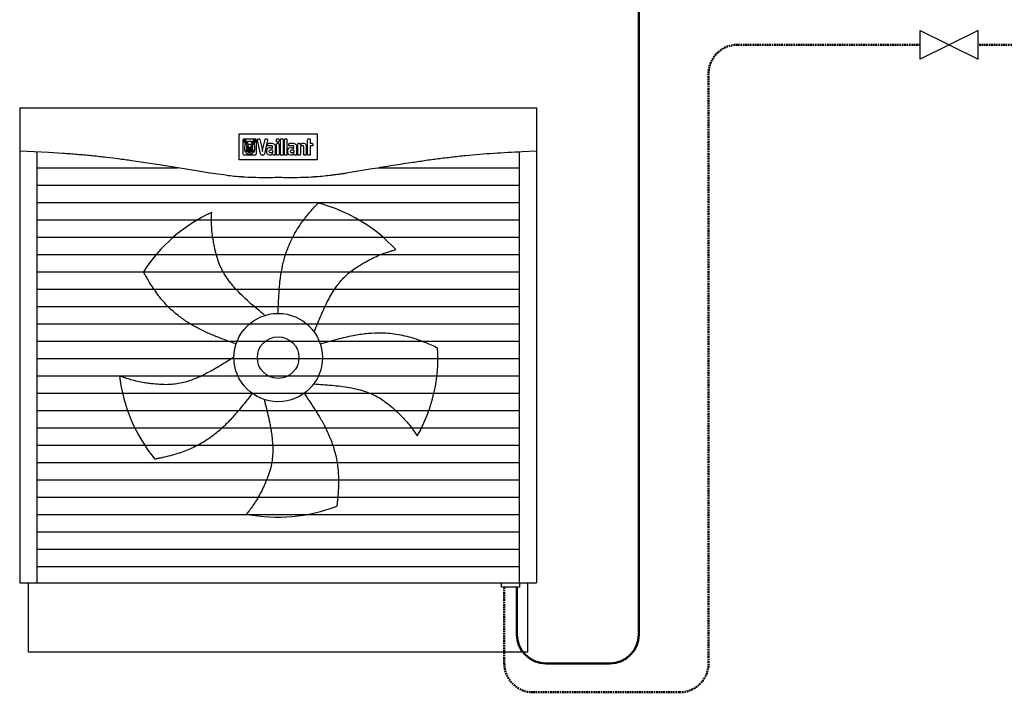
# Model space of a CAD drawing. Header units: millimetres. Extents: x -6697 to 21546, y -3389 to 18959.
# Tile 145 of 153: x 7946 to 8253, y 17699 to 17909. Entities that reach past the tile are written whole.
import ezdxf
from ezdxf.enums import TextEntityAlignment as Align

# ---------------------------------------------------------------- set-up
doc = ezdxf.new("R2010")
doc.units = ezdxf.units.MM
doc.linetypes.add('DASHED', pattern=[0.75, 0.5, -0.25])
doc.linetypes.add('HIDDEN', pattern=[0.375, 0.25, -0.125])
doc.layers.add('2DH_PLS_ozcp', color=20, linetype='Continuous', lineweight=50, true_color=0xff3f00)
doc.layers.add('2DH_PLS_ozcz', color=140, linetype='DASHED', lineweight=50, true_color=0x00bfff)
for name, color, linetype in [('CP_DETAL', 33, 'Continuous'), ('CP_HIDDE', 203, 'HIDDEN'), ('CP_UCSSPEC', 7, 'Continuous')]:
    doc.layers.add(name, color=color, linetype=linetype)
doc.layers.add('JK-linie pomocnicze', color=40, linetype='Continuous', true_color=0xffbf00)
doc.styles.add('CP_ATTR', font='ROMANS.SHX')

# ---------------------------------------------------------------- blocks, each defined once
blk = doc.blocks.new('CPHS_001')
for p, q in [((-0.5, 0.25), (0.5, -0.25)), ((0.5, 0.25), (-0.5, -0.25)), ((-0.5, -0.25), (-0.5, 0.25)), ((0.5, -0.25), (0.5, 0.25))]:
    blk.add_line(p, q)
at = {"linetype": 'ByBlock', "style": 'CP_ATTR', "flags": 9}
for tag, p in [('NAME', (-0.092, -0.018)), ('GROUP', (-0.092, -0.018)), ('NUMBER', (-0.092, -0.019)), ('PRODUCER', (-0.092, -0.018)), ('ARTICLE', (-0.092, -0.018)), ('CHARACTER', (-0.092, -0.018)), ('PN', (-0.092, -0.018)), ('TEMPERATURE', (-0.092, -0.018)), ('FLOW', (-0.092, -0.018)), ('VOLTAGE', (-0.092, -0.019)), ('WEIGHT', (-0.092, -0.018)), ('OTHER', (-0.092, -0.018)), ('PRODUCT-TYPE', (-0.092, -0.019)), ('ORDER-NO', (-0.092, -0.019)), ('POWER', (-0.092, -0.019)), ('DN', (-0.091, -0.019))]:
    blk.add_attdef(tag, text='', height=0.00005, dxfattribs=at).set_placement(p, align=Align.MIDDLE_LEFT)
blk = doc.blocks.new('cp_ucs2d')
at = {"layer": 'Defpoints'}
blk.add_line((0, 0), (0, 0), dxfattribs=at)
blk.add_point((0, 0), dxfattribs=at)
blk = doc.blocks.new('Pd_geoTHERM_VWLzcyrm')
at = {"extrusion": (0, 1, 0)}
for p, q in [((-0.596, 1.256), (-0.596, 0.16)), ((-0.596, 1.256), (0.596, 1.256)), ((0.596, 1.256), (0.596, 0.16)), ((-0.09, 1.136), (-0.09, 1.196)), ((-0.09, 1.196), (0.09, 1.196)), ((0.09, 1.196), (0.09, 1.136)), ((-0.5628, 1.1546), (-0.596, 1.156)), ((-0.5296, 1.153), (-0.5628, 1.1546)), ((-0.4965, 1.151), (-0.5296, 1.153)), ((-0.3689, 1.1384), (-0.4003, 1.1423)), ((0.09, 1.136), (-0.09, 1.136)), ((0.596, 1.156), (0.5628, 1.1546)), ((-0.556, 1.1179), (-0.2324, 1.1179)), ((-0.306, 1.1295), (-0.3374, 1.1341)), ((-0.2746, 1.1247), (-0.306, 1.1295)), ((-0.2118, 1.1146), (-0.2746, 1.1247)), ((-0.175, 1.1087), (-0.2118, 1.1146)), ((0.2118, 1.1146), (0.175, 1.1087)), ((0.2322, 1.1179), (0.556, 1.1179)), ((-0.1566, 1.1059), (-0.175, 1.1087)), ((-0.1382, 1.1033), (-0.1566, 1.1059)), ((-0.1198, 1.101), (-0.1382, 1.1033)), ((0.175, 1.1087), (0.1566, 1.1059)), ((-0.556, 1.0779), (0.556, 1.0779)), ((-0.556, 1.0379), (0.556, 1.0379)), ((-0.556, 0.9979), (0.556, 0.9979)), ((-0.556, 0.9579), (0.556, 0.9579)), ((-0.556, 0.9179), (0.556, 0.9179)), ((-0.556, 0.8779), (0.556, 0.8779)), ((-0.556, 0.8379), (0.556, 0.8379)), ((-0.556, 0.7979), (0.556, 0.7979)), ((-0.556, 0.7579), (0.556, 0.7579)), ((-0.556, 0.7179), (0.556, 0.7179)), ((-0.556, 0.6779), (0.556, 0.6779)), ((-0.556, 0.6379), (0.556, 0.6379)), ((-0.556, 0.5979), (0.556, 0.5979)), ((-0.556, 0.5579), (0.556, 0.5579)), ((-0.556, 0.5179), (0.556, 0.5179)), ((-0.556, 0.4779), (0.556, 0.4779)), ((-0.556, 0.4379), (0.556, 0.4379)), ((-0.556, 0.3979), (0.556, 0.3979)), ((-0.556, 0.3579), (0.556, 0.3579)), ((-0.556, 0.3179), (0.556, 0.3179)), ((-0.556, 0.2779), (0.556, 0.2779)), ((-0.556, 0.2379), (0.556, 0.2379)), ((-0.556, 0.1979), (0.556, 0.1979)), ((-0.596, 0.16), (0.596, 0.16)), ((-0.576, 0), (-0.576, 0.16)), ((0.576, 0), (0.576, 0.16)), ((0.576, 0), (-0.576, 0))]:
    blk.add_line(p, q, dxfattribs=at)
for p, q in [((-0.556, 0.16), (-0.556, 1.1542)), ((0.556, 1.1543), (0.556, 0.16))]:
    blk.add_line(p, q)
for centre, radius, start, end in [((-0.6317, -0.9283), 2.0837, 85.8243, 86.2803), ((-0.6052, -0.565), 1.7195, 85.2716, 85.8243), ((-0.6049, -0.5622), 1.7166, 84.2134, 85.2716), ((-0.6402, -0.9105), 2.0668, 83.3345, 84.2134), ((-0.7165, -1.5269), 2.6879, 82.2299, 82.5681), ((-0.7725, -1.9373), 3.1021, 81.9369, 82.2299), ((0.7286, -1.6191), 2.7809, 97.4319, 98.0858), ((0.6849, -1.2841), 2.443, 96.6882, 97.4319), ((0.6293, -0.8106), 1.9663, 95.7642, 96.6882), ((0.6047, -0.5665), 1.7209, 93.579, 95.7642), ((0.7296, -2.5636), 3.7219, 92.5685, 93.579), ((3.3759, -18.335), 19.7053, 99.10146, 99.2401), ((1.0559, -3.8531), 5.0387, 98.5593, 99.1015), ((0.8777, -2.6688), 3.841, 98.0858, 98.5593), ((-0.0127, 2.0253), 0.9305, 263.3905, 264.5335), ((-0.0308, 1.8361), 0.7404, 264.5335, 265.9699), ((-0.0381, 1.7329), 0.637, 265.9699, 268.2494), ((-0.0294, 2.0174), 0.9216, 268.2494, 269.825), ((-0.0276, 2.5821), 1.4863, 269.825, 270.4452), ((-0.074, 8.5475), 7.4518, 270.4452, 270.5689), ((0.074, 8.5475), 7.4518, 269.4311, 269.5548), ((0.0276, 2.5821), 1.4863, 269.5548, 270.175), ((0.0294, 2.0174), 0.9216, 270.175, 271.7506), ((0.0381, 1.7329), 0.637, 271.7506, 274.0301), ((0.0308, 1.8361), 0.7404, 274.0301, 275.4665), ((0.0127, 2.0253), 0.9305, 275.4665, 276.6095), ((0.0013, 2.1238), 1.0296, 276.6095, 277.1266), ((-0.0198, 2.2924), 1.1995, 277.1266, 277.5704), ((-0.034, 2.3989), 1.307, 277.5704, 277.9781), ((-0.0734, 2.6803), 1.5912, 277.9781, 278.313)]:
    blk.add_arc(centre, radius, start, end)
at = {"layer": 'CP_DETAL', "extrusion": (0, 1, 0)}
for p, q in [((-0.0807, 1.1825), (-0.0803, 1.1838)), ((-0.0807, 1.1495), (-0.0807, 1.1825)), ((-0.0803, 1.1838), (-0.0794, 1.1847)), ((-0.0794, 1.1847), (-0.078, 1.1851)), ((-0.0789, 1.182), (-0.0786, 1.1832)), ((-0.0787, 1.1799), (-0.0789, 1.182)), ((-0.0786, 1.1832), (-0.0776, 1.1835)), ((-0.0784, 1.1819), (-0.0782, 1.1828)), ((-0.0782, 1.1801), (-0.0784, 1.1819)), ((-0.0782, 1.1828), (-0.0776, 1.1829)), ((-0.078, 1.1851), (-0.0536, 1.1851)), ((-0.0776, 1.1835), (-0.0766, 1.183)), ((-0.0776, 1.1829), (-0.0769, 1.1826)), ((-0.0768, 1.1806), (-0.077, 1.1804)), ((-0.0769, 1.1826), (-0.0761, 1.1818)), ((-0.0764, 1.1805), (-0.0768, 1.1806)), ((-0.0766, 1.183), (-0.0757, 1.1822)), ((-0.0761, 1.1818), (-0.0751, 1.1808)), ((-0.0757, 1.1822), (-0.0752, 1.1817)), ((-0.0752, 1.1817), (-0.0747, 1.1812)), ((-0.0751, 1.1808), (-0.0737, 1.1791)), ((-0.0747, 1.1812), (-0.074, 1.1804)), ((-0.0579, 1.1791), (-0.0565, 1.1808)), ((-0.0575, 1.1804), (-0.0569, 1.1812)), ((-0.0569, 1.1812), (-0.0564, 1.1817)), ((-0.0565, 1.1808), (-0.0555, 1.1818)), ((-0.0564, 1.1817), (-0.0559, 1.1822)), ((-0.0559, 1.1822), (-0.055, 1.183)), ((-0.0555, 1.1818), (-0.0546, 1.1826)), ((-0.0548, 1.1806), (-0.0552, 1.1805)), ((-0.055, 1.183), (-0.054, 1.1835)), ((-0.0546, 1.1804), (-0.0548, 1.1806)), ((-0.0546, 1.1826), (-0.054, 1.1829)), ((-0.054, 1.1835), (-0.053, 1.1832)), ((-0.054, 1.1829), (-0.0534, 1.1828)), ((-0.0536, 1.1851), (-0.0522, 1.1847)), ((-0.0534, 1.1828), (-0.0532, 1.1819)), ((-0.0532, 1.1819), (-0.0534, 1.1801)), ((-0.053, 1.1832), (-0.0526, 1.182)), ((-0.0526, 1.182), (-0.0529, 1.1799)), ((-0.0522, 1.1847), (-0.0513, 1.1838)), ((-0.0513, 1.1838), (-0.0509, 1.1825)), ((-0.0509, 1.1825), (-0.0509, 1.1495)), ((-0.0479, 1.1831), (-0.0472, 1.1841)), ((-0.0479, 1.1818), (-0.0479, 1.1831)), ((-0.0406, 1.1503), (-0.0479, 1.1818)), ((-0.0472, 1.1841), (-0.0462, 1.1847)), ((-0.0462, 1.1847), (-0.0449, 1.185)), ((-0.0449, 1.185), (-0.0437, 1.185)), ((-0.0437, 1.185), (-0.0427, 1.1843)), ((-0.0427, 1.1843), (-0.0421, 1.1832)), ((-0.0421, 1.1832), (-0.0379, 1.165)), ((-0.0345, 1.165), (-0.0303, 1.1832)), ((-0.0245, 1.1818), (-0.0318, 1.1503)), ((-0.0303, 1.1832), (-0.0297, 1.1843)), ((-0.0297, 1.1843), (-0.0287, 1.185)), ((-0.0287, 1.185), (-0.0275, 1.185)), ((-0.0275, 1.185), (-0.0262, 1.1847)), ((-0.0262, 1.1847), (-0.0252, 1.1841)), ((-0.0252, 1.1841), (-0.0245, 1.1831)), ((-0.0245, 1.1831), (-0.0245, 1.1818)), ((-0.0039, 1.1826), (-0.0035, 1.1839)), ((-0.0039, 1.1799), (-0.0039, 1.1826)), ((-0.0035, 1.1839), (-0.0027, 1.1847)), ((-0.0027, 1.1847), (-0.0015, 1.1851)), ((-0.0015, 1.1851), (-0.0002, 1.1851)), ((-0.0002, 1.1851), (0.001, 1.1847)), ((0.001, 1.1847), (0.0018, 1.1839)), ((0.0018, 1.1839), (0.0021, 1.1826)), ((0.0021, 1.1826), (0.0021, 1.1799)), ((0.0052, 1.1826), (0.0055, 1.1839)), ((0.0052, 1.1494), (0.0052, 1.1826)), ((0.0055, 1.1839), (0.0063, 1.1847)), ((0.0063, 1.1847), (0.0075, 1.1851)), ((0.0075, 1.1851), (0.0088, 1.1851)), ((0.0088, 1.1851), (0.01, 1.1847)), ((0.01, 1.1847), (0.0108, 1.1839)), ((0.0108, 1.1839), (0.0112, 1.1826)), ((0.0112, 1.1826), (0.0112, 1.1469)), ((0.0142, 1.1826), (0.0145, 1.1839)), ((0.0142, 1.1494), (0.0142, 1.1826)), ((0.0145, 1.1839), (0.0154, 1.1847)), ((0.0154, 1.1847), (0.0166, 1.1851)), ((0.0166, 1.1851), (0.0179, 1.1851)), ((0.0179, 1.1851), (0.019, 1.1847)), ((0.019, 1.1847), (0.0199, 1.1839)), ((0.0199, 1.1839), (0.0202, 1.1826)), ((0.0202, 1.1826), (0.0202, 1.1469)), ((0.0679, 1.1826), (0.0682, 1.1839)), ((0.0679, 1.1494), (0.0679, 1.1826)), ((0.0682, 1.1839), (0.0691, 1.1847)), ((0.0691, 1.1847), (0.0702, 1.1851)), ((0.0702, 1.1851), (0.0715, 1.1851)), ((0.0715, 1.1851), (0.0727, 1.1847)), ((0.0727, 1.1847), (0.0736, 1.1839)), ((0.0736, 1.1839), (0.0739, 1.1826)), ((0.0739, 1.1826), (0.0739, 1.1745)), ((-0.0779, 1.1775), (-0.0787, 1.1799)), ((-0.0774, 1.1778), (-0.0782, 1.1801)), ((-0.077, 1.1757), (-0.0779, 1.1775)), ((-0.0762, 1.1753), (-0.0774, 1.1778)), ((-0.0772, 1.1644), (-0.0768, 1.1673)), ((-0.077, 1.16), (-0.0772, 1.1644)), ((-0.077, 1.1804), (-0.077, 1.1799)), ((-0.077, 1.1799), (-0.0769, 1.1794)), ((-0.076, 1.174), (-0.077, 1.1757)), ((-0.076, 1.1562), (-0.077, 1.16)), ((-0.0769, 1.1794), (-0.0767, 1.1786)), ((-0.0768, 1.1673), (-0.0761, 1.17)), ((-0.0767, 1.1786), (-0.0762, 1.1774)), ((-0.076, 1.18), (-0.0764, 1.1805)), ((-0.0764, 1.1586), (-0.0763, 1.1587)), ((-0.0763, 1.1584), (-0.0764, 1.1586)), ((-0.0763, 1.1587), (-0.0762, 1.1589)), ((-0.0762, 1.1583), (-0.0763, 1.1584)), ((-0.0762, 1.1774), (-0.0755, 1.1761)), ((-0.0749, 1.1732), (-0.0762, 1.1753)), ((-0.0762, 1.1589), (-0.076, 1.1589)), ((-0.0761, 1.1583), (-0.0762, 1.1583)), ((-0.0761, 1.17), (-0.0751, 1.1725)), ((-0.0699, 1.158), (-0.0761, 1.1583)), ((-0.0756, 1.1791), (-0.076, 1.18)), ((-0.0751, 1.1725), (-0.076, 1.174)), ((-0.076, 1.1589), (-0.0723, 1.1587)), ((-0.0748, 1.1773), (-0.0756, 1.1791)), ((-0.0755, 1.1761), (-0.0748, 1.1747)), ((-0.0738, 1.1718), (-0.0749, 1.1732)), ((-0.0744, 1.1762), (-0.0748, 1.1773)), ((-0.0748, 1.1747), (-0.074, 1.1734)), ((-0.0739, 1.1752), (-0.0744, 1.1762)), ((-0.074, 1.1804), (-0.0734, 1.1796)), ((-0.074, 1.1734), (-0.0732, 1.1722)), ((-0.073, 1.1735), (-0.0739, 1.1752)), ((-0.073, 1.171), (-0.0738, 1.1718)), ((-0.0737, 1.1791), (-0.0714, 1.176)), ((-0.0734, 1.1796), (-0.0726, 1.1786)), ((-0.0732, 1.1722), (-0.0725, 1.1713)), ((-0.0724, 1.1724), (-0.073, 1.1735)), ((-0.0723, 1.1704), (-0.073, 1.171)), ((-0.0726, 1.1786), (-0.0716, 1.1772)), ((-0.0726, 1.1666), (-0.0723, 1.1681)), ((-0.0726, 1.1651), (-0.0726, 1.1666)), ((-0.0722, 1.1638), (-0.0726, 1.1651)), ((-0.0725, 1.1713), (-0.072, 1.1706)), ((-0.0719, 1.1715), (-0.0724, 1.1724)), ((-0.0718, 1.1702), (-0.0723, 1.1704)), ((-0.0723, 1.1681), (-0.0717, 1.1692)), ((-0.0723, 1.1596), (-0.0721, 1.1604)), ((-0.0723, 1.1587), (-0.0723, 1.1596)), ((-0.0719, 1.1629), (-0.0722, 1.1638)), ((-0.0721, 1.1604), (-0.0719, 1.1611)), ((-0.072, 1.1706), (-0.0718, 1.1702)), ((-0.0716, 1.171), (-0.0719, 1.1715)), ((-0.0718, 1.1622), (-0.0719, 1.1629)), ((-0.0719, 1.1611), (-0.0718, 1.1616)), ((-0.0718, 1.1616), (-0.0718, 1.1622)), ((-0.0717, 1.1692), (-0.0712, 1.1698)), ((-0.0716, 1.1772), (-0.0698, 1.1786)), ((-0.0712, 1.1704), (-0.0716, 1.171)), ((-0.0714, 1.176), (-0.0702, 1.1741)), ((-0.071, 1.1675), (-0.0714, 1.1664)), ((-0.0714, 1.1664), (-0.0714, 1.1651)), ((-0.0714, 1.1651), (-0.071, 1.1639)), ((-0.0711, 1.1701), (-0.0712, 1.1704)), ((-0.0712, 1.1698), (-0.0711, 1.1699)), ((-0.0711, 1.17), (-0.0711, 1.1701)), ((-0.0711, 1.1699), (-0.0711, 1.17)), ((-0.0703, 1.168), (-0.071, 1.1675)), ((-0.071, 1.1639), (-0.0705, 1.1628)), ((-0.0705, 1.1662), (-0.0702, 1.1664)), ((-0.0705, 1.1659), (-0.0705, 1.1662)), ((-0.0704, 1.1659), (-0.0705, 1.1659)), ((-0.0705, 1.1628), (-0.0699, 1.162)), ((-0.0702, 1.166), (-0.0704, 1.1659)), ((-0.0695, 1.1678), (-0.0703, 1.168)), ((-0.0703, 1.165), (-0.0701, 1.1655)), ((-0.0703, 1.1643), (-0.0703, 1.165)), ((-0.07, 1.1636), (-0.0703, 1.1643)), ((-0.0702, 1.1741), (-0.0692, 1.1725)), ((-0.0702, 1.1664), (-0.0696, 1.1666)), ((-0.07, 1.1661), (-0.0702, 1.166)), ((-0.0701, 1.1655), (-0.0696, 1.1656)), ((-0.0696, 1.1661), (-0.07, 1.1661)), ((-0.0694, 1.1629), (-0.07, 1.1636)), ((-0.0699, 1.162), (-0.0696, 1.1615)), ((-0.0697, 1.1585), (-0.0699, 1.158)), ((-0.0698, 1.1786), (-0.0679, 1.1794)), ((-0.0695, 1.1588), (-0.0697, 1.1585)), ((-0.0696, 1.1666), (-0.0688, 1.1663)), ((-0.069, 1.1659), (-0.0696, 1.1661)), ((-0.0696, 1.1656), (-0.0692, 1.1654)), ((-0.0696, 1.1615), (-0.0693, 1.1608)), ((-0.0687, 1.1672), (-0.0695, 1.1678)), ((-0.0693, 1.1591), (-0.0695, 1.1588)), ((-0.0688, 1.1626), (-0.0694, 1.1629)), ((-0.0693, 1.1608), (-0.0691, 1.1602)), ((-0.0692, 1.1594), (-0.0693, 1.1591)), ((-0.0692, 1.1725), (-0.0688, 1.1717)), ((-0.0692, 1.1654), (-0.0689, 1.165)), ((-0.069, 1.1648), (-0.0692, 1.1646)), ((-0.0692, 1.1646), (-0.0692, 1.1644)), ((-0.0692, 1.1644), (-0.069, 1.1642)), ((-0.0691, 1.1598), (-0.0692, 1.1594)), ((-0.0691, 1.1602), (-0.0691, 1.1598)), ((-0.0684, 1.165), (-0.069, 1.1659)), ((-0.0689, 1.1649), (-0.069, 1.1648)), ((-0.069, 1.1642), (-0.0687, 1.1642)), ((-0.0689, 1.165), (-0.0689, 1.1649)), ((-0.0689, 1.165), (-0.0689, 1.165)), ((-0.0689, 1.1649), (-0.0689, 1.1649)), ((-0.0688, 1.1717), (-0.0688, 1.1716)), ((-0.0688, 1.1716), (-0.0687, 1.1716)), ((-0.0688, 1.1663), (-0.0683, 1.1657)), ((-0.0684, 1.1627), (-0.0688, 1.1626)), ((-0.0687, 1.1716), (-0.0685, 1.1716)), ((-0.068, 1.1662), (-0.0687, 1.1672)), ((-0.0687, 1.1642), (-0.0686, 1.1642)), ((-0.0686, 1.1642), (-0.0685, 1.1642)), ((-0.0685, 1.1716), (-0.068, 1.1717)), ((-0.0685, 1.1642), (-0.0684, 1.1642)), ((-0.0685, 1.1642), (-0.0685, 1.1642)), ((-0.0681, 1.1643), (-0.0684, 1.165)), ((-0.0684, 1.1642), (-0.0684, 1.1641)), ((-0.0684, 1.1641), (-0.0683, 1.164)), ((-0.0682, 1.1629), (-0.0684, 1.1627)), ((-0.0683, 1.1657), (-0.068, 1.1652)), ((-0.0683, 1.164), (-0.0683, 1.1637)), ((-0.0683, 1.1637), (-0.0682, 1.1633)), ((-0.0682, 1.1633), (-0.0682, 1.1629)), ((-0.0679, 1.1638), (-0.0681, 1.1643)), ((-0.068, 1.1717), (-0.0672, 1.172)), ((-0.0673, 1.1649), (-0.068, 1.1662)), ((-0.068, 1.1652), (-0.0678, 1.1644)), ((-0.0679, 1.1794), (-0.0658, 1.1797)), ((-0.0678, 1.1636), (-0.0679, 1.1638)), ((-0.0678, 1.1644), (-0.0678, 1.1639)), ((-0.0678, 1.1639), (-0.0678, 1.1636)), ((-0.0675, 1.1583), (-0.0674, 1.1587)), ((-0.0673, 1.1578), (-0.0675, 1.1583)), ((-0.0674, 1.1587), (-0.0672, 1.1591)), ((-0.0668, 1.1633), (-0.0673, 1.1649)), ((-0.0672, 1.172), (-0.0658, 1.1722)), ((-0.0672, 1.1591), (-0.067, 1.1594)), ((-0.067, 1.1594), (-0.0668, 1.1598)), ((-0.0666, 1.1616), (-0.0668, 1.1633)), ((-0.0668, 1.1598), (-0.0666, 1.1604)), ((-0.0666, 1.1604), (-0.0666, 1.1616)), ((-0.0658, 1.1797), (-0.0637, 1.1794)), ((-0.0658, 1.1722), (-0.0644, 1.172)), ((-0.0648, 1.1633), (-0.065, 1.1616)), ((-0.065, 1.1616), (-0.065, 1.1604)), ((-0.065, 1.1604), (-0.0648, 1.1598)), ((-0.0643, 1.1649), (-0.0648, 1.1633)), ((-0.0648, 1.1598), (-0.0646, 1.1594)), ((-0.0646, 1.1594), (-0.0644, 1.1591)), ((-0.0644, 1.172), (-0.0635, 1.1717)), ((-0.0644, 1.1591), (-0.0642, 1.1587)), ((-0.0636, 1.1662), (-0.0643, 1.1649)), ((-0.0641, 1.1583), (-0.0643, 1.1578)), ((-0.0642, 1.1587), (-0.0641, 1.1583)), ((-0.0638, 1.1644), (-0.0635, 1.1652)), ((-0.0638, 1.1639), (-0.0638, 1.1644)), ((-0.0638, 1.1636), (-0.0638, 1.1639)), ((-0.0637, 1.1638), (-0.0638, 1.1636)), ((-0.0637, 1.1794), (-0.0618, 1.1786)), ((-0.0635, 1.1643), (-0.0637, 1.1638)), ((-0.0628, 1.1672), (-0.0636, 1.1662)), ((-0.0635, 1.1717), (-0.0631, 1.1716)), ((-0.0635, 1.1652), (-0.0633, 1.1657)), ((-0.0632, 1.165), (-0.0635, 1.1643)), ((-0.0634, 1.1633), (-0.0633, 1.1637)), ((-0.0634, 1.1629), (-0.0634, 1.1633)), ((-0.0632, 1.1627), (-0.0634, 1.1629)), ((-0.0633, 1.1657), (-0.0628, 1.1663)), ((-0.0633, 1.1637), (-0.0632, 1.164)), ((-0.0626, 1.1659), (-0.0632, 1.165)), ((-0.0632, 1.1641), (-0.0631, 1.1642)), ((-0.0632, 1.164), (-0.0632, 1.1641)), ((-0.0628, 1.1626), (-0.0632, 1.1627)), ((-0.0631, 1.1716), (-0.0629, 1.1716)), ((-0.0631, 1.1642), (-0.063, 1.1642)), ((-0.0631, 1.1642), (-0.0631, 1.1642)), ((-0.0631, 1.1642), (-0.0631, 1.1642)), ((-0.063, 1.1642), (-0.0628, 1.1642)), ((-0.0629, 1.1716), (-0.0628, 1.1716)), ((-0.0628, 1.1717), (-0.0623, 1.1725)), ((-0.0628, 1.1716), (-0.0628, 1.1717)), ((-0.0621, 1.1678), (-0.0628, 1.1672)), ((-0.0628, 1.1663), (-0.0619, 1.1666)), ((-0.0628, 1.1642), (-0.0626, 1.1642)), ((-0.0622, 1.1629), (-0.0628, 1.1626)), ((-0.0627, 1.165), (-0.0624, 1.1654)), ((-0.0627, 1.165), (-0.0627, 1.165)), ((-0.0627, 1.1649), (-0.0627, 1.165)), ((-0.0627, 1.1649), (-0.0627, 1.1649)), ((-0.0625, 1.1648), (-0.0627, 1.1649)), ((-0.062, 1.1661), (-0.0626, 1.1659)), ((-0.0626, 1.1642), (-0.0624, 1.1644)), ((-0.0624, 1.1646), (-0.0625, 1.1648)), ((-0.0625, 1.1602), (-0.0623, 1.1608)), ((-0.0625, 1.1598), (-0.0625, 1.1602)), ((-0.0624, 1.1594), (-0.0625, 1.1598)), ((-0.0624, 1.1654), (-0.062, 1.1656)), ((-0.0624, 1.1644), (-0.0624, 1.1646)), ((-0.0623, 1.1591), (-0.0624, 1.1594)), ((-0.0623, 1.1725), (-0.0614, 1.1741)), ((-0.0623, 1.1608), (-0.062, 1.1615)), ((-0.0621, 1.1588), (-0.0623, 1.1591)), ((-0.0616, 1.1636), (-0.0622, 1.1629)), ((-0.0612, 1.168), (-0.0621, 1.1678)), ((-0.0619, 1.1585), (-0.0621, 1.1588)), ((-0.0616, 1.1661), (-0.062, 1.1661)), ((-0.062, 1.1656), (-0.0615, 1.1655)), ((-0.062, 1.1615), (-0.0617, 1.162)), ((-0.0619, 1.1666), (-0.0614, 1.1664)), ((-0.0617, 1.158), (-0.0619, 1.1585)), ((-0.0618, 1.1786), (-0.06, 1.1772)), ((-0.0617, 1.162), (-0.0611, 1.1628)), ((-0.0555, 1.1583), (-0.0617, 1.158)), ((-0.0614, 1.166), (-0.0616, 1.1661)), ((-0.0613, 1.1643), (-0.0616, 1.1636)), ((-0.0615, 1.1655), (-0.0613, 1.165)), ((-0.0614, 1.1741), (-0.0602, 1.176)), ((-0.0614, 1.1664), (-0.0611, 1.1662)), ((-0.0612, 1.1659), (-0.0614, 1.166)), ((-0.0613, 1.165), (-0.0613, 1.1643)), ((-0.0606, 1.1675), (-0.0612, 1.168)), ((-0.0611, 1.1659), (-0.0612, 1.1659)), ((-0.0611, 1.1662), (-0.0611, 1.1659)), ((-0.0611, 1.1628), (-0.0606, 1.1639)), ((-0.0602, 1.1664), (-0.0606, 1.1675)), ((-0.0606, 1.1639), (-0.0602, 1.1651)), ((-0.0603, 1.1704), (-0.0605, 1.1701)), ((-0.0605, 1.1701), (-0.0605, 1.17)), ((-0.0605, 1.17), (-0.0605, 1.1699)), ((-0.0605, 1.1699), (-0.0604, 1.1698)), ((-0.0604, 1.1698), (-0.0599, 1.1692)), ((-0.06, 1.171), (-0.0603, 1.1704)), ((-0.0602, 1.176), (-0.0579, 1.1791)), ((-0.0602, 1.1651), (-0.0602, 1.1664)), ((-0.06, 1.1772), (-0.059, 1.1786)), ((-0.0597, 1.1715), (-0.06, 1.171)), ((-0.0599, 1.1692), (-0.0593, 1.1681)), ((-0.0597, 1.1629), (-0.0598, 1.1622)), ((-0.0598, 1.1622), (-0.0598, 1.1616)), ((-0.0598, 1.1616), (-0.0597, 1.1611)), ((-0.0592, 1.1724), (-0.0597, 1.1715)), ((-0.0597, 1.1702), (-0.0596, 1.1706)), ((-0.0593, 1.1704), (-0.0597, 1.1702)), ((-0.0594, 1.1638), (-0.0597, 1.1629)), ((-0.0597, 1.1611), (-0.0594, 1.1604)), ((-0.0596, 1.1706), (-0.0591, 1.1713)), ((-0.059, 1.1651), (-0.0594, 1.1638)), ((-0.0594, 1.1604), (-0.0593, 1.1596)), ((-0.0586, 1.171), (-0.0593, 1.1704)), ((-0.0593, 1.1681), (-0.059, 1.1666)), ((-0.0593, 1.1596), (-0.0593, 1.1587)), ((-0.0593, 1.1587), (-0.0555, 1.1589)), ((-0.0586, 1.1735), (-0.0592, 1.1724)), ((-0.0591, 1.1713), (-0.0584, 1.1722)), ((-0.059, 1.1786), (-0.0582, 1.1796)), ((-0.059, 1.1666), (-0.059, 1.1651)), ((-0.0577, 1.1752), (-0.0586, 1.1735)), ((-0.0578, 1.1718), (-0.0586, 1.171)), ((-0.0584, 1.1722), (-0.0576, 1.1734)), ((-0.0582, 1.1796), (-0.0575, 1.1804)), ((-0.0567, 1.1732), (-0.0578, 1.1718)), ((-0.0572, 1.1762), (-0.0577, 1.1752)), ((-0.0576, 1.1734), (-0.0568, 1.1747)), ((-0.0567, 1.1773), (-0.0572, 1.1762)), ((-0.0568, 1.1747), (-0.056, 1.1761)), ((-0.056, 1.1791), (-0.0567, 1.1773)), ((-0.0554, 1.1753), (-0.0567, 1.1732)), ((-0.0556, 1.174), (-0.0565, 1.1725)), ((-0.0565, 1.1725), (-0.0555, 1.17)), ((-0.0556, 1.18), (-0.056, 1.1791)), ((-0.056, 1.1761), (-0.0554, 1.1774)), ((-0.0552, 1.1805), (-0.0556, 1.18)), ((-0.0546, 1.1757), (-0.0556, 1.174)), ((-0.0546, 1.16), (-0.0556, 1.1562)), ((-0.0555, 1.17), (-0.0548, 1.1673)), ((-0.0555, 1.1589), (-0.0554, 1.1589)), ((-0.0554, 1.1583), (-0.0555, 1.1583)), ((-0.0554, 1.1774), (-0.0549, 1.1786)), ((-0.0542, 1.1778), (-0.0554, 1.1753)), ((-0.0554, 1.1589), (-0.0553, 1.1587)), ((-0.0552, 1.1584), (-0.0554, 1.1583)), ((-0.0553, 1.1587), (-0.0552, 1.1586)), ((-0.0552, 1.1586), (-0.0552, 1.1584)), ((-0.0549, 1.1786), (-0.0547, 1.1794)), ((-0.0548, 1.1673), (-0.0544, 1.1644)), ((-0.0547, 1.1794), (-0.0546, 1.1799)), ((-0.0546, 1.1799), (-0.0546, 1.1804)), ((-0.0537, 1.1775), (-0.0546, 1.1757)), ((-0.0544, 1.1644), (-0.0546, 1.16)), ((-0.0534, 1.1801), (-0.0542, 1.1778)), ((-0.0529, 1.1799), (-0.0537, 1.1775)), ((-0.0379, 1.165), (-0.0371, 1.1615)), ((-0.0371, 1.1615), (-0.0366, 1.1582)), ((-0.0366, 1.1582), (-0.0362, 1.1556)), ((-0.0362, 1.1556), (-0.0358, 1.1582)), ((-0.0358, 1.1582), (-0.0353, 1.1615)), ((-0.0353, 1.1615), (-0.0345, 1.165)), ((-0.0265, 1.1577), (-0.0257, 1.1612)), ((-0.0257, 1.1612), (-0.0234, 1.1638)), ((-0.0245, 1.1727), (-0.0242, 1.1736)), ((-0.0245, 1.169), (-0.0245, 1.1727)), ((-0.015, 1.169), (-0.0245, 1.169)), ((-0.0242, 1.1736), (-0.0234, 1.1743)), ((-0.0234, 1.1743), (-0.0222, 1.1745)), ((-0.0234, 1.1638), (-0.0199, 1.1648)), ((-0.0222, 1.1745), (-0.0142, 1.1745)), ((-0.0206, 1.1567), (-0.0202, 1.1579)), ((-0.0202, 1.1579), (-0.0194, 1.1588)), ((-0.0199, 1.1648), (-0.0191, 1.1648)), ((-0.0194, 1.1588), (-0.0183, 1.1591)), ((-0.0191, 1.1648), (-0.0175, 1.1646)), ((-0.0183, 1.1591), (-0.0152, 1.1591)), ((-0.0175, 1.1646), (-0.0163, 1.1642)), ((-0.0163, 1.1642), (-0.0153, 1.1635)), ((-0.0153, 1.1635), (-0.0149, 1.1632)), ((-0.0152, 1.1591), (-0.014, 1.1588)), ((-0.0139, 1.1687), (-0.015, 1.169)), ((-0.0149, 1.1632), (-0.0146, 1.163)), ((-0.0146, 1.163), (-0.0142, 1.1627)), ((-0.0142, 1.1745), (-0.01, 1.1736)), ((-0.0142, 1.1627), (-0.0139, 1.1625)), ((-0.014, 1.1588), (-0.0132, 1.1579)), ((-0.0132, 1.1679), (-0.0139, 1.1687)), ((-0.0139, 1.1625), (-0.0137, 1.1623)), ((-0.0137, 1.1623), (-0.0134, 1.1623)), ((-0.0134, 1.1623), (-0.0132, 1.1623)), ((-0.0129, 1.1668), (-0.0132, 1.1679)), ((-0.0132, 1.1623), (-0.0131, 1.1624)), ((-0.0132, 1.1579), (-0.0129, 1.1567)), ((-0.0131, 1.1624), (-0.013, 1.1625)), ((-0.013, 1.1625), (-0.0129, 1.1627)), ((-0.0129, 1.1631), (-0.0129, 1.1668)), ((-0.0129, 1.1629), (-0.0129, 1.1631)), ((-0.0129, 1.1627), (-0.0129, 1.1629)), ((-0.01, 1.1736), (-0.0077, 1.1711)), ((-0.0077, 1.1711), (-0.0069, 1.1676)), ((-0.0069, 1.1676), (-0.0069, 1.1492)), ((-0.0035, 1.1787), (-0.0039, 1.1799)), ((-0.0039, 1.1721), (-0.0035, 1.1733)), ((-0.0039, 1.1494), (-0.0039, 1.1721)), ((-0.0027, 1.1778), (-0.0035, 1.1787)), ((-0.0035, 1.1733), (-0.0027, 1.1742)), ((-0.0015, 1.1775), (-0.0027, 1.1778)), ((-0.0027, 1.1742), (-0.0015, 1.1745)), ((-0.0002, 1.1775), (-0.0015, 1.1775)), ((-0.0015, 1.1745), (-0.0002, 1.1745)), ((0.001, 1.1778), (-0.0002, 1.1775)), ((-0.0002, 1.1745), (0.001, 1.1742)), ((0.0018, 1.1787), (0.001, 1.1778)), ((0.001, 1.1742), (0.0018, 1.1733)), ((0.0021, 1.1799), (0.0018, 1.1787)), ((0.0018, 1.1733), (0.0021, 1.1721)), ((0.0021, 1.1721), (0.0021, 1.1494)), ((0.0225, 1.1577), (0.0234, 1.1612)), ((0.0234, 1.1612), (0.0257, 1.1638)), ((0.0245, 1.1727), (0.0249, 1.1736)), ((0.0245, 1.169), (0.0245, 1.1727)), ((0.034, 1.169), (0.0245, 1.169)), ((0.0249, 1.1736), (0.0257, 1.1743)), ((0.0257, 1.1743), (0.0268, 1.1745)), ((0.0257, 1.1638), (0.0292, 1.1648)), ((0.0268, 1.1745), (0.0349, 1.1745)), ((0.0285, 1.1567), (0.0288, 1.1579)), ((0.0288, 1.1579), (0.0296, 1.1588)), ((0.0292, 1.1648), (0.03, 1.1648)), ((0.0296, 1.1588), (0.0308, 1.1591)), ((0.03, 1.1648), (0.0315, 1.1646)), ((0.0308, 1.1591), (0.0339, 1.1591)), ((0.0315, 1.1646), (0.0328, 1.1642)), ((0.0328, 1.1642), (0.0337, 1.1635)), ((0.0337, 1.1635), (0.0341, 1.1632)), ((0.0339, 1.1591), (0.035, 1.1588)), ((0.0351, 1.1687), (0.034, 1.169)), ((0.0341, 1.1632), (0.0345, 1.163)), ((0.0345, 1.163), (0.0348, 1.1627)), ((0.0348, 1.1627), (0.0351, 1.1625)), ((0.0349, 1.1745), (0.039, 1.1736)), ((0.035, 1.1588), (0.0359, 1.1579)), ((0.0359, 1.1679), (0.0351, 1.1687)), ((0.0351, 1.1625), (0.0354, 1.1623)), ((0.0354, 1.1623), (0.0357, 1.1623)), ((0.0357, 1.1623), (0.0358, 1.1623)), ((0.0358, 1.1623), (0.036, 1.1624)), ((0.0362, 1.1668), (0.0359, 1.1679)), ((0.0359, 1.1579), (0.0362, 1.1567)), ((0.036, 1.1624), (0.0361, 1.1625)), ((0.0361, 1.1627), (0.0362, 1.1629)), ((0.0361, 1.1625), (0.0361, 1.1627)), ((0.0362, 1.1631), (0.0362, 1.1668)), ((0.0362, 1.1629), (0.0362, 1.1631)), ((0.039, 1.1736), (0.0414, 1.1711)), ((0.0414, 1.1711), (0.0422, 1.1676)), ((0.0422, 1.1676), (0.0422, 1.1492)), ((0.0452, 1.1723), (0.0454, 1.1732)), ((0.0452, 1.1494), (0.0452, 1.1723)), ((0.0454, 1.1732), (0.0461, 1.1741)), ((0.0461, 1.1741), (0.0473, 1.1745)), ((0.0473, 1.1745), (0.0493, 1.1745)), ((0.0493, 1.1745), (0.0507, 1.1727)), ((0.0507, 1.1727), (0.051, 1.1724)), ((0.051, 1.1724), (0.0513, 1.1722)), ((0.0515, 1.1678), (0.0512, 1.1666)), ((0.0512, 1.1666), (0.0512, 1.1494)), ((0.0513, 1.1722), (0.0515, 1.1722)), ((0.0515, 1.1722), (0.0518, 1.1722)), ((0.0523, 1.1686), (0.0515, 1.1678)), ((0.0518, 1.1722), (0.0521, 1.1723)), ((0.0521, 1.1723), (0.0525, 1.1726)), ((0.0535, 1.169), (0.0523, 1.1686)), ((0.0525, 1.1726), (0.0529, 1.1728)), ((0.0529, 1.1728), (0.0533, 1.1731)), ((0.0533, 1.1731), (0.0538, 1.1734)), ((0.0566, 1.169), (0.0535, 1.169)), ((0.0538, 1.1734), (0.0548, 1.174)), ((0.0548, 1.174), (0.0561, 1.1745)), ((0.0561, 1.1745), (0.0577, 1.1747)), ((0.0577, 1.1686), (0.0566, 1.169)), ((0.0577, 1.1747), (0.0585, 1.1747)), ((0.0585, 1.1678), (0.0577, 1.1686)), ((0.0585, 1.1747), (0.062, 1.1737)), ((0.0589, 1.1666), (0.0585, 1.1678)), ((0.0589, 1.1494), (0.0589, 1.1666)), ((0.062, 1.1737), (0.0641, 1.1711)), ((0.0641, 1.1711), (0.0648, 1.1676)), ((0.0648, 1.1676), (0.0648, 1.1494)), ((0.0739, 1.1745), (0.0775, 1.1745)), ((0.0739, 1.169), (0.0739, 1.1469)), ((0.0799, 1.169), (0.0739, 1.169)), ((0.0775, 1.1745), (0.0787, 1.1742)), ((0.0787, 1.1742), (0.0796, 1.1735)), ((0.0796, 1.1735), (0.0799, 1.1723)), ((0.0799, 1.1723), (0.0799, 1.169)), ((-0.0803, 1.1482), (-0.0807, 1.1495)), ((-0.0794, 1.1473), (-0.0803, 1.1482)), ((-0.078, 1.1469), (-0.0794, 1.1473)), ((-0.0536, 1.1469), (-0.078, 1.1469)), ((-0.076, 1.1575), (-0.0759, 1.1576)), ((-0.076, 1.1573), (-0.076, 1.1575)), ((-0.076, 1.1572), (-0.076, 1.1573)), ((-0.0759, 1.1571), (-0.076, 1.1572)), ((-0.0743, 1.1532), (-0.076, 1.1562)), ((-0.0759, 1.1576), (-0.0757, 1.1576)), ((-0.0757, 1.157), (-0.0759, 1.1571)), ((-0.0757, 1.1576), (-0.07, 1.1576)), ((-0.07, 1.157), (-0.0757, 1.157)), ((-0.0756, 1.1562), (-0.0755, 1.1564)), ((-0.0756, 1.1561), (-0.0756, 1.1562)), ((-0.0756, 1.1559), (-0.0756, 1.1561)), ((-0.0754, 1.1558), (-0.0756, 1.1559)), ((-0.0755, 1.1564), (-0.0753, 1.1564)), ((-0.0753, 1.1558), (-0.0754, 1.1558)), ((-0.0753, 1.1564), (-0.0699, 1.1567)), ((-0.0714, 1.156), (-0.0753, 1.1558)), ((-0.072, 1.1509), (-0.0743, 1.1532)), ((-0.0691, 1.1495), (-0.072, 1.1509)), ((-0.0704, 1.1549), (-0.0714, 1.156)), ((-0.0693, 1.1542), (-0.0704, 1.1549)), ((-0.07, 1.1576), (-0.07, 1.1575)), ((-0.07, 1.1575), (-0.07, 1.1573)), ((-0.07, 1.1573), (-0.07, 1.1571)), ((-0.07, 1.1571), (-0.07, 1.157)), ((-0.0699, 1.1567), (-0.0694, 1.1558)), ((-0.0694, 1.1558), (-0.0686, 1.1553)), ((-0.0686, 1.1539), (-0.0693, 1.1542)), ((-0.0658, 1.149), (-0.0691, 1.1495)), ((-0.0686, 1.1553), (-0.0678, 1.1551)), ((-0.0681, 1.1534), (-0.0686, 1.1539)), ((-0.0672, 1.1527), (-0.0681, 1.1534)), ((-0.0678, 1.1551), (-0.067, 1.1555)), ((-0.067, 1.1575), (-0.0673, 1.1578)), ((-0.0673, 1.1541), (-0.0668, 1.1543)), ((-0.0669, 1.1537), (-0.0673, 1.1541)), ((-0.0658, 1.1523), (-0.0672, 1.1527)), ((-0.0666, 1.1573), (-0.067, 1.1575)), ((-0.067, 1.1555), (-0.0664, 1.1563)), ((-0.0663, 1.1535), (-0.0669, 1.1537)), ((-0.0668, 1.1543), (-0.0663, 1.1546)), ((-0.0664, 1.1563), (-0.0666, 1.1573)), ((-0.0663, 1.1546), (-0.0658, 1.155)), ((-0.0658, 1.1534), (-0.0663, 1.1535)), ((-0.0658, 1.155), (-0.0653, 1.1546)), ((-0.0653, 1.1535), (-0.0658, 1.1534)), ((-0.0644, 1.1527), (-0.0658, 1.1523)), ((-0.0625, 1.1495), (-0.0658, 1.149)), ((-0.0653, 1.1546), (-0.0648, 1.1543)), ((-0.0647, 1.1537), (-0.0653, 1.1535)), ((-0.0649, 1.1573), (-0.0652, 1.1563)), ((-0.0652, 1.1563), (-0.0646, 1.1555)), ((-0.0646, 1.1575), (-0.0649, 1.1573)), ((-0.0648, 1.1543), (-0.0643, 1.1541)), ((-0.0643, 1.1541), (-0.0647, 1.1537)), ((-0.0643, 1.1578), (-0.0646, 1.1575)), ((-0.0646, 1.1555), (-0.0638, 1.1551)), ((-0.0635, 1.1534), (-0.0644, 1.1527)), ((-0.0638, 1.1551), (-0.0629, 1.1553)), ((-0.063, 1.1539), (-0.0635, 1.1534)), ((-0.0623, 1.1542), (-0.063, 1.1539)), ((-0.0629, 1.1553), (-0.0622, 1.1558)), ((-0.0596, 1.1509), (-0.0625, 1.1495)), ((-0.0612, 1.1549), (-0.0623, 1.1542)), ((-0.0622, 1.1558), (-0.0617, 1.1567)), ((-0.0617, 1.1567), (-0.0563, 1.1564)), ((-0.0616, 1.1576), (-0.0559, 1.1576)), ((-0.0616, 1.1575), (-0.0616, 1.1576)), ((-0.0616, 1.1573), (-0.0616, 1.1575)), ((-0.0616, 1.1571), (-0.0616, 1.1573)), ((-0.0616, 1.157), (-0.0616, 1.1571)), ((-0.0559, 1.157), (-0.0616, 1.157)), ((-0.0601, 1.156), (-0.0612, 1.1549)), ((-0.0563, 1.1558), (-0.0601, 1.156)), ((-0.0573, 1.1532), (-0.0596, 1.1509)), ((-0.0556, 1.1562), (-0.0573, 1.1532)), ((-0.0563, 1.1564), (-0.0561, 1.1564)), ((-0.0561, 1.1558), (-0.0563, 1.1558)), ((-0.0561, 1.1564), (-0.056, 1.1562)), ((-0.056, 1.1559), (-0.0561, 1.1558)), ((-0.056, 1.1562), (-0.056, 1.1561)), ((-0.056, 1.1561), (-0.056, 1.1559)), ((-0.0559, 1.1576), (-0.0557, 1.1576)), ((-0.0557, 1.1571), (-0.0559, 1.157)), ((-0.0557, 1.1576), (-0.0556, 1.1575)), ((-0.0556, 1.1572), (-0.0557, 1.1571)), ((-0.0556, 1.1575), (-0.0555, 1.1573)), ((-0.0555, 1.1573), (-0.0556, 1.1572)), ((-0.0522, 1.1473), (-0.0536, 1.1469)), ((-0.0513, 1.1482), (-0.0522, 1.1473)), ((-0.0509, 1.1495), (-0.0513, 1.1482)), ((-0.0398, 1.1487), (-0.0406, 1.1503)), ((-0.0385, 1.1474), (-0.0398, 1.1487)), ((-0.037, 1.1469), (-0.0385, 1.1474)), ((-0.0354, 1.1469), (-0.037, 1.1469)), ((-0.0362, 1.1556), (-0.0362, 1.1556)), ((-0.0339, 1.1474), (-0.0354, 1.1469)), ((-0.0326, 1.1487), (-0.0339, 1.1474)), ((-0.0318, 1.1503), (-0.0326, 1.1487)), ((-0.0265, 1.1539), (-0.0265, 1.1577)), ((-0.0257, 1.1504), (-0.0265, 1.1539)), ((-0.0234, 1.1478), (-0.0257, 1.1504)), ((-0.0199, 1.1468), (-0.0234, 1.1478)), ((-0.0206, 1.1548), (-0.0206, 1.1567)), ((-0.0202, 1.1536), (-0.0206, 1.1548)), ((-0.0194, 1.1528), (-0.0202, 1.1536)), ((-0.0191, 1.1468), (-0.0199, 1.1468)), ((-0.0183, 1.1525), (-0.0194, 1.1528)), ((-0.0175, 1.1469), (-0.0191, 1.1468)), ((-0.0152, 1.1525), (-0.0183, 1.1525)), ((-0.0163, 1.1474), (-0.0175, 1.1469)), ((-0.0153, 1.148), (-0.0163, 1.1474)), ((-0.0149, 1.1483), (-0.0153, 1.148)), ((-0.014, 1.1528), (-0.0152, 1.1525)), ((-0.0146, 1.1485), (-0.0149, 1.1483)), ((-0.0142, 1.1488), (-0.0146, 1.1485)), ((-0.0139, 1.149), (-0.0142, 1.1488)), ((-0.0132, 1.1536), (-0.014, 1.1528)), ((-0.0136, 1.1491), (-0.0139, 1.149)), ((-0.0133, 1.1492), (-0.0136, 1.1491)), ((-0.0129, 1.1491), (-0.0133, 1.1492)), ((-0.0129, 1.1548), (-0.0132, 1.1536)), ((-0.0129, 1.1567), (-0.0129, 1.1548)), ((-0.0126, 1.149), (-0.0129, 1.1491)), ((-0.0124, 1.1487), (-0.0126, 1.149)), ((-0.011, 1.1469), (-0.0124, 1.1487)), ((-0.009, 1.1469), (-0.011, 1.1469)), ((-0.0078, 1.1473), (-0.009, 1.1469)), ((-0.0071, 1.1482), (-0.0078, 1.1473)), ((-0.0069, 1.1492), (-0.0071, 1.1482)), ((-0.0035, 1.1481), (-0.0039, 1.1494)), ((-0.0027, 1.1473), (-0.0035, 1.1481)), ((-0.0015, 1.1469), (-0.0027, 1.1473)), ((-0.0002, 1.1469), (-0.0015, 1.1469)), ((0.001, 1.1473), (-0.0002, 1.1469)), ((0.0018, 1.1481), (0.001, 1.1473)), ((0.0021, 1.1494), (0.0018, 1.1481)), ((0.0055, 1.1481), (0.0052, 1.1494)), ((0.0063, 1.1473), (0.0055, 1.1481)), ((0.0075, 1.1469), (0.0063, 1.1473)), ((0.0112, 1.1469), (0.0075, 1.1469)), ((0.0145, 1.1481), (0.0142, 1.1494)), ((0.0154, 1.1473), (0.0145, 1.1481)), ((0.0166, 1.1469), (0.0154, 1.1473)), ((0.0202, 1.1469), (0.0166, 1.1469)), ((0.0225, 1.1539), (0.0225, 1.1577)), ((0.0234, 1.1504), (0.0225, 1.1539)), ((0.0257, 1.1478), (0.0234, 1.1504)), ((0.0292, 1.1468), (0.0257, 1.1478)), ((0.0285, 1.1548), (0.0285, 1.1567)), ((0.0288, 1.1536), (0.0285, 1.1548)), ((0.0296, 1.1528), (0.0288, 1.1536)), ((0.03, 1.1468), (0.0292, 1.1468)), ((0.0308, 1.1525), (0.0296, 1.1528)), ((0.0315, 1.1469), (0.03, 1.1468)), ((0.0339, 1.1525), (0.0308, 1.1525)), ((0.0328, 1.1474), (0.0315, 1.1469)), ((0.0337, 1.148), (0.0328, 1.1474)), ((0.0341, 1.1483), (0.0337, 1.148)), ((0.035, 1.1528), (0.0339, 1.1525)), ((0.0345, 1.1485), (0.0341, 1.1483)), ((0.0348, 1.1488), (0.0345, 1.1485)), ((0.0352, 1.149), (0.0348, 1.1488)), ((0.0359, 1.1536), (0.035, 1.1528)), ((0.0355, 1.1491), (0.0352, 1.149)), ((0.0358, 1.1492), (0.0355, 1.1491)), ((0.0361, 1.1491), (0.0358, 1.1492)), ((0.0362, 1.1548), (0.0359, 1.1536)), ((0.0364, 1.149), (0.0361, 1.1491)), ((0.0362, 1.1567), (0.0362, 1.1548)), ((0.0367, 1.1487), (0.0364, 1.149)), ((0.0381, 1.1469), (0.0367, 1.1487)), ((0.04, 1.1469), (0.0381, 1.1469)), ((0.0413, 1.1473), (0.04, 1.1469)), ((0.042, 1.1482), (0.0413, 1.1473)), ((0.0422, 1.1492), (0.042, 1.1482)), ((0.0455, 1.1481), (0.0452, 1.1494)), ((0.0464, 1.1473), (0.0455, 1.1481)), ((0.0476, 1.1469), (0.0464, 1.1473)), ((0.0488, 1.1469), (0.0476, 1.1469)), ((0.05, 1.1473), (0.0488, 1.1469)), ((0.0509, 1.1481), (0.05, 1.1473)), ((0.0512, 1.1494), (0.0509, 1.1481)), ((0.0592, 1.1481), (0.0589, 1.1494)), ((0.06, 1.1473), (0.0592, 1.1481)), ((0.0612, 1.1469), (0.06, 1.1473)), ((0.0625, 1.1469), (0.0612, 1.1469)), ((0.0637, 1.1473), (0.0625, 1.1469)), ((0.0645, 1.1481), (0.0637, 1.1473)), ((0.0648, 1.1494), (0.0645, 1.1481)), ((0.0682, 1.1481), (0.0679, 1.1494)), ((0.0691, 1.1473), (0.0682, 1.1481)), ((0.0703, 1.1469), (0.0691, 1.1473)), ((0.0739, 1.1469), (0.0703, 1.1469))]:
    blk.add_line(p, q, dxfattribs=at)
at = {"layer": 'CP_DETAL'}
for points in [[(0, 0.782, -0.001417), (0.0007, 0.8056, -0.006835), (0.0019, 0.8284, -0.005417), (0.0029, 0.842, -0.007367), (0.0042, 0.8556, -0.002558), (0.0047, 0.86, -0.002704), (0.0053, 0.8644, -0.019414), (0.0103, 0.8925, -0.026104), (0.0177, 0.92, -0.040639), (0.0338, 0.9582, -0.037702), (0.0556, 0.9934, -0.009534), (0.0629, 1.003, -0.007303), (0.0705, 1.0124, -0.008003), (0.0811, 1.0246, -0.004034), (0.092, 1.0366)], [(-0.0307, 0.7773, -0.001247), (-0.0472, 0.7911, -0.005921), (-0.0627, 0.8044, -0.00923), (-0.0793, 0.8196, -0.014797), (-0.0952, 0.8356, -0.014834), (-0.1071, 0.8492, -0.02171), (-0.118, 0.8635, -0.022451), (-0.1264, 0.8768, -0.026463), (-0.1334, 0.8909, -0.024929), (-0.1394, 0.907, -0.016761), (-0.1442, 0.9236, -0.0077), (-0.1463, 0.9329, -0.005433), (-0.1482, 0.9423, -0.004009), (-0.1495, 0.9493, -0.00558), (-0.1507, 0.9563, -0.012417), (-0.1523, 0.9689, -0.013606), (-0.1533, 0.9815, -0.013904), (-0.1536, 0.9982, -0.006403), (-0.1533, 1.0148)], [(0.083, 0.7392, -0.001247), (0.0911, 0.7592, -0.005921), (0.099, 0.7781, -0.00923), (0.1083, 0.7986, -0.014797), (0.1186, 0.8186, -0.014834), (0.1278, 0.8341, -0.02171), (0.1381, 0.8489, -0.022451), (0.1482, 0.861, -0.026463), (0.1594, 0.872, -0.022364), (0.1713, 0.8816, -0.015868), (0.1838, 0.8903, -0.009939), (0.1937, 0.8963, -0.00665), (0.2037, 0.902, -0.011123), (0.2187, 0.9099, -0.018923), (0.2342, 0.9169, -0.010938), (0.2446, 0.9208, -0.007581), (0.2551, 0.9244, -0.004607), (0.2631, 0.9269, -0.002748), (0.2711, 0.9292)], [(-0.097, 0.7115, -0.001417), (-0.1193, 0.7195, -0.006835), (-0.1406, 0.7276, -0.011688), (-0.1653, 0.7381, -0.018239), (-0.1893, 0.75, -0.020752), (-0.212, 0.7635, -0.025957), (-0.2333, 0.7791, -0.03366), (-0.2587, 0.8028, -0.031596), (-0.2809, 0.8297, -0.012469), (-0.29, 0.843, -0.008492), (-0.2986, 0.8567, -0.005071), (-0.3047, 0.8671, -0.002844), (-0.3107, 0.8777)], [(0.097, 0.7115, -0.001417), (0.1197, 0.7181, -0.006835), (0.1417, 0.7241, -0.007395), (0.1593, 0.7283, -0.010651), (0.177, 0.7319, -0.021046), (0.2074, 0.7361, -0.028815), (0.2382, 0.7373, -0.038352), (0.2772, 0.7335, -0.035643), (0.3152, 0.724, -0.009534), (0.3267, 0.72, -0.007303), (0.3379, 0.7156, -0.008003), (0.3528, 0.7094, -0.004034), (0.3676, 0.7027)], [(-0.102, 0.6809, -0.001247), (-0.1202, 0.6695, -0.005921), (-0.1377, 0.6588, -0.003849), (-0.1465, 0.6537, -0.005013), (-0.1555, 0.6487, -0.007884), (-0.1682, 0.6421, -0.010353), (-0.181, 0.6359, -0.017857), (-0.1996, 0.6283, -0.026618), (-0.2187, 0.6224, -0.024807), (-0.2339, 0.6193, -0.024471), (-0.2494, 0.6178, -0.024382), (-0.2686, 0.6177, -0.014642), (-0.2877, 0.6192, -0.006089), (-0.2985, 0.6205, -0.007936), (-0.3094, 0.6221, -0.015648), (-0.3245, 0.625, -0.015318), (-0.3394, 0.6289, -0.01028), (-0.3527, 0.6331, -0.005084), (-0.3658, 0.6377)], [(0.082, 0.6193, -0.001247), (0.1034, 0.6179, -0.005921), (0.1238, 0.6162, -0.00831), (0.1442, 0.6139, -0.012876), (0.1645, 0.6108, -0.015497), (0.1841, 0.6066, -0.023889), (0.2033, 0.6009, -0.022451), (0.2179, 0.595, -0.026463), (0.2319, 0.5878, -0.024929), (0.2462, 0.5783, -0.016761), (0.2598, 0.5677, -0.0077), (0.267, 0.5614, -0.005433), (0.2741, 0.5549, -0.004009), (0.2793, 0.55, -0.00558), (0.2843, 0.545, -0.012417), (0.293, 0.5358, -0.013606), (0.3012, 0.5262, -0.013904), (0.3113, 0.5129, -0.006403), (0.3208, 0.4992)], [(-0.0599, 0.5975, -0.001417), (-0.0745, 0.5788, -0.006835), (-0.0887, 0.561, -0.012816), (-0.1078, 0.5391, -0.020371), (-0.1283, 0.5185, -0.021589), (-0.1484, 0.5015, -0.026174), (-0.17, 0.4864, -0.031368), (-0.1988, 0.471, -0.029572), (-0.2292, 0.4591, -0.01528), (-0.2486, 0.4535, -0.00906), (-0.2682, 0.4489, -0.002761), (-0.2761, 0.4472, -0.001774), (-0.284, 0.4456)], [(0.06, 0.5975, -0.000239), (0.0656, 0.5892, -0.001093), (0.0707, 0.5817, -0.004648), (0.0833, 0.5627, -0.010113), (0.0953, 0.5433, -0.007197), (0.1019, 0.5317, -0.008687), (0.1081, 0.5199, -0.022816), (0.1208, 0.4919, -0.030066), (0.1305, 0.4627, -0.03366), (0.1371, 0.4285, -0.031596), (0.1392, 0.3938, -0.003299), (0.1392, 0.3897, -0.003055), (0.1391, 0.3857, -0.010987), (0.1383, 0.3696, -0.006998), (0.1369, 0.3535, -0.002761), (0.1361, 0.3455, -0.001774), (0.1352, 0.3374)], [(-0.0324, 0.5833, -0.001247), (-0.0271, 0.5624, -0.005921), (-0.0224, 0.5425, -0.003849), (-0.0203, 0.5325, -0.005013), (-0.0183, 0.5224, -0.007884), (-0.0159, 0.5084, -0.010353), (-0.014, 0.4942, -0.017857), (-0.0125, 0.4742, -0.026618), (-0.0128, 0.4542, -0.024807), (-0.0146, 0.4388, -0.024471), (-0.0179, 0.4236, -0.024382), (-0.0238, 0.4053, -0.014642), (-0.0311, 0.3876, -0.006089), (-0.0356, 0.3777, -0.007936), (-0.0405, 0.3679, -0.015648), (-0.048, 0.3544, -0.015318), (-0.0563, 0.3414, -0.01028), (-0.0644, 0.3301, -0.005084), (-0.0728, 0.319)]]:
    blk.add_lwpolyline(points, format="xyb", dxfattribs=at)
for radius in [0.102, 0.048]:
    blk.add_circle((0, 0.68), radius, dxfattribs=at)
for start, end in [(42.596, 75.5356), (114.596, 147.5356), (330.596, 3.5356), (186.596, 219.5356), (258.596, 291.5356)]:
    blk.add_arc((0, 0.68), 0.3683, start, end, dxfattribs=at)
at = {"layer": 'CP_HIDDE', "extrusion": (0, 1, 0)}
for p, q in [((0.5148, 0.15), (0.5148, 0.16)), ((0.5572, 0.15), (0.5572, 0.16)), ((0.5572, 0.15), (0.5148, 0.15))]:
    blk.add_line(p, q, dxfattribs=at)
at = {"layer": 'CP_UCSSPEC', "xscale": 0.001, "yscale": 0.001, "zscale": 0.001, "rotation": 270}
blk.add_blockref('cp_ucs2d', (0.536, 0.15), dxfattribs=at)
at = {"linetype": 'ByBlock', "style": 'CP_ATTR', "flags": 9}
for tag, p in [('OTHER1', (-0.576, 0.0007)), ('NAME', (-0.576, 0.0006)), ('NUMBER', (-0.576, 0.0005)), ('GROUP', (-0.576, 0.0004)), ('ARTICLE', (-0.576, 0.0003)), ('PRODUCT-TYPE', (-0.576, 0.0002)), ('ORDER-NO', (-0.576, 0.0001)), ('PRODUCER', (-0.576, 0)), ('TEMPERATURE', (-0.5757, 0.0006)), ('OTHER2', (-0.5756, 0.0008)), ('FLOW', (-0.5756, 0.0004)), ('CHARACTER', (-0.5756, 0.0003)), ('OTHER', (-0.5755, 0.0005)), ('POWER', (-0.5755, 0.0001)), ('VOLTAGE', (-0.5755, 0)), ('PN', (-0.5753, 0.0004)), ('DN', (-0.5753, 0.0002))]:
    blk.add_attdef(tag, text='', height=0.00005, dxfattribs=at).set_placement(p, align=Align.MIDDLE_LEFT)

msp = doc.modelspace()

# ---------------------------------------------------------------- linework, layer by layer
at = {"layer": '2DH_PLS_ozcp'}
for p, q in [((8139.08, 17717.19), (8139.08, 17926.54)), ((8101.15, 17731.92), (8101.15, 17717.19)), ((8110.15, 17708.19), (8130.08, 17708.19))]:
    msp.add_line(p, q, dxfattribs=at)
for centre, start, end in [((8110.15, 17717.19), 180, 270), ((8130.08, 17717.19), 270, 0)]:
    msp.add_arc(centre, 9, start, end, dxfattribs=at)
at = {"layer": '2DH_PLS_ozcz'}
for p, q in [((8226.7, 17900.92), (8169.79, 17900.92)), ((8391.77, 17900.92), (8244.7, 17900.92)), ((8160.79, 17891.92), (8160.79, 17708.19)), ((8097.22, 17731.92), (8097.22, 17708.19)), ((8106.22, 17699.19), (8151.79, 17699.19))]:
    msp.add_line(p, q, dxfattribs=at)
for centre, start, end in [((8169.79, 17891.92), 90, 180), ((8106.22, 17708.19), 180, 270), ((8151.79, 17708.19), 270, 0)]:
    msp.add_arc(centre, 9, start, end, dxfattribs=at)

# ---------------------------------------------------------------- block references
at = {"layer": 'JK-linie pomocnicze'}
for name, p, xscale, yscale, zscale in [('CPHS_001', (8235.7, 17900.92), 18, 18, 0.09000000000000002), ('Pd_geoTHERM_VWLzcyrm', (8026.83, 17711.67), 135, 135, 135)]:
    msp.add_blockref(name, p, dxfattribs=dict(at, xscale=xscale, yscale=yscale, zscale=zscale))

doc.saveas('drawing.dxf')
